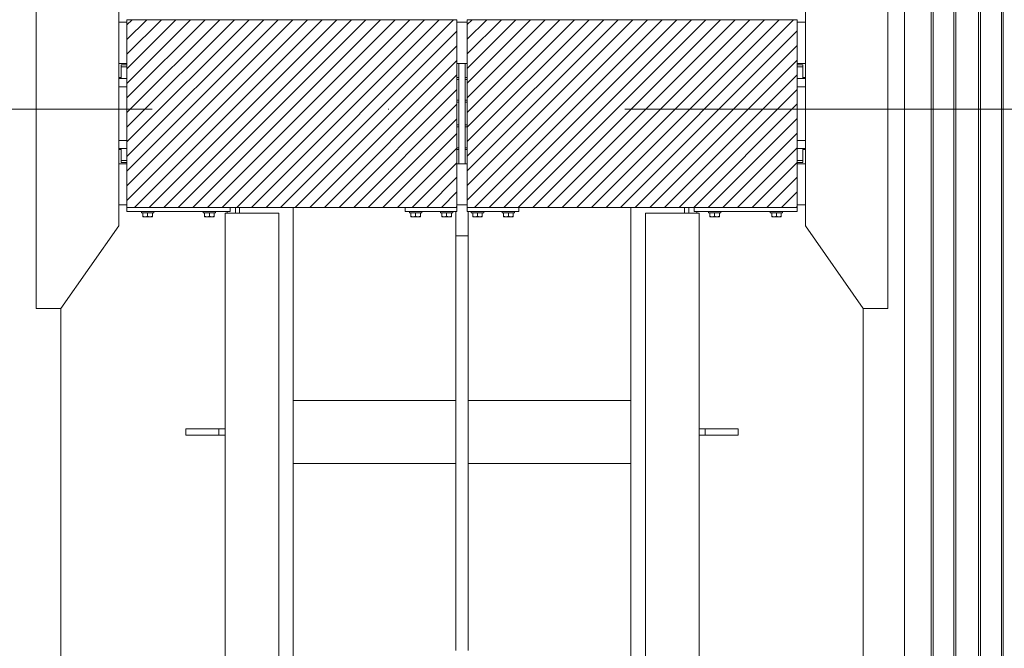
# Model space of a CAD drawing. Header units: millimetres. Extents: x 53746 to 116821, y -810352 to -765802.
# Tile 214 of 256: x 89091 to 91479, y -787501 to -785977. Entities that reach past the tile are written whole.
import ezdxf

# ---------------------------------------------------------------- set-up
doc = ezdxf.new("R2010")
doc.units = ezdxf.units.MM
doc.header["$MEASUREMENT"] = 0
doc.linetypes.add('DGN Style 4', pattern=[2290.3517185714, 1144.460571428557, -572.2302857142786, 1.430575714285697, -572.2302857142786])
for name, color, linetype, lineweight in [('Main Cradle', 7, 'Continuous', 0), ('Main Cradle Blocks', 7, 'Continuous', 0), ('Main Cradle Rails', 7, 'Continuous', 0), ('Main Cradle Tower Rail Frame', 7, 'Continuous', 0)]:
    doc.layers.add(name, color=color, linetype=linetype, lineweight=lineweight)

# ---------------------------------------------------------------- blocks, each defined once
blk = doc.blocks.new('*U57')
at = {"linetype": 'Continuous', "lineweight": 0}
h = blk.add_hatch(dxfattribs=at)
h.set_pattern_fill('HATCH', color=30, style=0, pattern_type=2)
h.set_pattern_definition([(45, (4696.34834, 1871.74015), (-17.71895608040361, 17.71895608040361), [])])
h.paths.add_polyline_path([(4868.355736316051, 2099.479758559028), (4743.355736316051, 2099.479758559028), (4720.84432537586, 2099.479758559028), (4705.855736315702, 2099.479758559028), (4655.855736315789, 2099.479758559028), (4361.855772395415, 2099.479758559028), (4318.355736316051, 2099.479758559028), (4068.355736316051, 2099.479758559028), (4068.355736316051, 2093.479758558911), (4068.355736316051, 1993.479758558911), (4068.355736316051, 1990.479757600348), (4068.355736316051, 1985.479757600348), (4068.355736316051, 1956.979780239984), (4068.355736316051, 1936.979780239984), (4068.355736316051, 1806.979755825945), (4068.355736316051, 1786.979755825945), (4068.355736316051, 1758.479757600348), (4068.355736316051, 1753.479757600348), (4068.355736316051, 1750.479758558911), (4068.355736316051, 1650.479758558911), (4068.355736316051, 1644.479722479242), (4318.355736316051, 1644.479722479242), (4331.481727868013, 1644.479722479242), (4341.481727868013, 1644.479722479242), (4471.481727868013, 1644.479722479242), (4743.355736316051, 1644.479722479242), (4868.355736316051, 1644.479722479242), (4868.355736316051, 1648.992155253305), (4868.355772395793, 1650.479758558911), (4868.355764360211, 1750.479758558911), (4868.355761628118, 1784.479734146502), (4868.355736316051, 1789.093126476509), (4868.355736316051, 1839.479734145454), (4868.355756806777, 1844.479734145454), (4868.3557523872, 1899.47973414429), (4868.355751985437, 1904.479734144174), (4868.355736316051, 1954.866341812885), (4868.35574756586, 1959.479734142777), (4868.355744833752, 1993.479758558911), (4868.355736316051, 2093.479758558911)])
h = blk.add_hatch(dxfattribs=at)
h.set_pattern_fill('HATCH', color=30, style=0, pattern_type=2)
h.set_pattern_definition([(45, (5410.824102, 1903.512878), (-17.71895608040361, 17.71895608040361), [])])
h.paths.add_polyline_path([(4893.355736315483, 1644.479722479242), (5018.355736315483, 1644.479722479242), (5290.548108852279, 1644.479722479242), (5420.548108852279, 1644.479722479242), (5430.548108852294, 1644.479722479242), (5443.355736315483, 1644.479722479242), (5693.355736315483, 1644.479722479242), (5693.355736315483, 1650.479758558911), (5693.355736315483, 1750.479758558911), (5693.355736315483, 1753.479758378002), (5693.355736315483, 1758.479758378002), (5693.355736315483, 1786.979756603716), (5693.355736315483, 1806.979756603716), (5693.355736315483, 1936.979781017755), (5693.355736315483, 1956.979781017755), (5693.355736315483, 1985.479758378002), (5693.355736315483, 1990.479758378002), (5693.355736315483, 1993.479758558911), (5693.355736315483, 2093.479758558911), (5693.355736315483, 2099.479758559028), (5443.355736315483, 2099.479758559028), (5399.855700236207, 2099.479758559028), (5105.855736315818, 2099.479758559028), (5055.855736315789, 2099.479758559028), (5040.867147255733, 2099.479758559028), (5018.355736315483, 2099.479758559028), (4893.355736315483, 2099.479758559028), (4893.355735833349, 2093.479758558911), (4893.355736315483, 1993.479758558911), (4893.355736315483, 1959.479734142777), (4893.355736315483, 1954.866341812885), (4893.355720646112, 1904.479734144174), (4893.355720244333, 1899.47973414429), (4893.355715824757, 1844.479734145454), (4893.355715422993, 1839.479734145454), (4893.355736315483, 1789.093126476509), (4893.355711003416, 1784.479734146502), (4893.355736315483, 1750.479758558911), (4893.355736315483, 1650.479758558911), (4893.355736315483, 1648.992155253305)])
at = {"color": 1, "linetype": 'DGN Style 4', "lineweight": 0}
blk.add_line((-26789.61417514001, 1882.86579207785), (27651.00597095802, 1882.86579207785), dxfattribs=at)
at = {"color": 30, "linetype": 'Continuous', "lineweight": 0, "flags": 128}
for points in [[(4868.355736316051, 2099.479758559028), (4743.355736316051, 2099.479758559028), (4720.84432537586, 2099.479758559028), (4705.855736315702, 2099.479758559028), (4655.855736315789, 2099.479758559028), (4361.855772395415, 2099.479758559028), (4318.355736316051, 2099.479758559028), (4068.355736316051, 2099.479758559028), (4068.355736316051, 2093.479758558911), (4068.355736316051, 1993.479758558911), (4068.355736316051, 1990.479757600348), (4068.355736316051, 1985.479757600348), (4068.355736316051, 1956.979780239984), (4068.355736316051, 1936.979780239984), (4068.355736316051, 1806.979755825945), (4068.355736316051, 1786.979755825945), (4068.355736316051, 1758.479757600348), (4068.355736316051, 1753.479757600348), (4068.355736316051, 1750.479758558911), (4068.355736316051, 1650.479758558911), (4068.355736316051, 1644.479722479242), (4318.355736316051, 1644.479722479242), (4331.481727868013, 1644.479722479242), (4341.481727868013, 1644.479722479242), (4471.481727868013, 1644.479722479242), (4743.355736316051, 1644.479722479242), (4868.355736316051, 1644.479722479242), (4868.355736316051, 1648.992155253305), (4868.355772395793, 1650.479758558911), (4868.355764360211, 1750.479758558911), (4868.355761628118, 1784.479734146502), (4868.355736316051, 1789.093126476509), (4868.355736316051, 1839.479734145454), (4868.355756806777, 1844.479734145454), (4868.3557523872, 1899.47973414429), (4868.355751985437, 1904.479734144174), (4868.355736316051, 1954.866341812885), (4868.35574756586, 1959.479734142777), (4868.355744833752, 1993.479758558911), (4868.355736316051, 2093.479758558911), (4868.355736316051, 2099.479758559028)], [(4893.355736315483, 1644.479722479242), (5018.355736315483, 1644.479722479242), (5290.548108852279, 1644.479722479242), (5420.548108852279, 1644.479722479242), (5430.548108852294, 1644.479722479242), (5443.355736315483, 1644.479722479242), (5693.355736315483, 1644.479722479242), (5693.355736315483, 1650.479758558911), (5693.355736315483, 1750.479758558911), (5693.355736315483, 1753.479758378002), (5693.355736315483, 1758.479758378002), (5693.355736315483, 1786.979756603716), (5693.355736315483, 1806.979756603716), (5693.355736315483, 1936.979781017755), (5693.355736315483, 1956.979781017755), (5693.355736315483, 1985.479758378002), (5693.355736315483, 1990.479758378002), (5693.355736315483, 1993.479758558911), (5693.355736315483, 2093.479758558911), (5693.355736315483, 2099.479758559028), (5443.355736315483, 2099.479758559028), (5399.855700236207, 2099.479758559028), (5105.855736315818, 2099.479758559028), (5055.855736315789, 2099.479758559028), (5040.867147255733, 2099.479758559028), (5018.355736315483, 2099.479758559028), (4893.355736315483, 2099.479758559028), (4893.355735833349, 2093.479758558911), (4893.355736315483, 1993.479758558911), (4893.355736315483, 1959.479734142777), (4893.355736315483, 1954.866341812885), (4893.355720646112, 1904.479734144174), (4893.355720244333, 1899.47973414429), (4893.355715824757, 1844.479734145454), (4893.355715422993, 1839.479734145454), (4893.355736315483, 1789.093126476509), (4893.355711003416, 1784.479734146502), (4893.355736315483, 1750.479758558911), (4893.355736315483, 1650.479758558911), (4893.355736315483, 1648.992155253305), (4893.355736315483, 1644.479722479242)]]:
    blk.add_lwpolyline(points, close=True, dxfattribs=at)
at = {"layer": 'Main Cradle', "color": 7, "linetype": 'Continuous', "lineweight": 0}
for p, q in [((5953.455736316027, 59.09663121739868), (5953.455736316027, 4569.065025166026)), ((6018.355736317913, 59.09663121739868), (6018.355736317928, 4569.065025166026)), ((6022.969128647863, 59.09663121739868), (6022.969128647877, 4569.065025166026)), ((6073.355736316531, 59.09663121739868), (6073.355736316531, 4569.065025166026)), ((6078.355736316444, 59.09663121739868), (6078.355736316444, 4569.065025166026)), ((6133.355736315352, 59.09663121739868), (6133.355736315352, 4569.065025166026)), ((6138.355736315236, 59.09663121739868), (6138.355736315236, 4569.065025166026)), ((6188.742343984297, 59.09663121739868), (6188.742343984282, 4569.065025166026)), ((6193.355736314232, 59.09663121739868), (6193.355736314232, 4569.065025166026)), ((4048.259025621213, 2093.479758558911), (4068.355700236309, 2093.479758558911)), ((4868.355772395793, 2093.479758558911), (4893.355700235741, 2093.479758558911)), ((5693.35577239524, 2093.479758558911), (5713.452447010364, 2093.479758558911)), ((4048.258367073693, 1993.479758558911), (4068.355700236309, 1993.479758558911)), ((4868.355772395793, 1993.479758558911), (4872.855736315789, 1993.479758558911)), ((4872.855736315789, 1750.479794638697), (4872.855736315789, 1993.479722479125)), ((4888.855736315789, 1993.479758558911), (4893.355700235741, 1993.479758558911)), ((4888.855736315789, 1993.479722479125), (4888.855736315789, 1750.479794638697)), ((5693.35577239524, 1993.479758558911), (5713.45310555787, 1993.479758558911)), ((5693.35577239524, 1990.479758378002), (5701.255356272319, 1990.479758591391)), ((5701.255356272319, 1990.479758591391), (5707.055736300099, 1990.479759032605)), ((4068.355700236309, 1956.979780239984), (4061.513500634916, 1956.979780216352)), ((5700.197971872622, 1956.979781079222), (5693.35577239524, 1956.979781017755)), ((5713.45334592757, 1956.979781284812), (5700.197971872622, 1956.979781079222)), ((5700.197971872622, 1806.979756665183), (5693.35577239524, 1806.979756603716)), ((5713.454333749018, 1806.979756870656), (5700.197971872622, 1806.979756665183)), ((5701.255348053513, 1786.979758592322), (5707.055728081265, 1786.979759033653)), ((4048.256766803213, 1750.479758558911), (4068.355700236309, 1750.479758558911)), ((4868.355772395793, 1750.479758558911), (4872.855736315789, 1750.479758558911)), ((4888.855736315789, 1750.479758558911), (4893.355700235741, 1750.479758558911)), ((5693.35577239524, 1758.479758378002), (5701.255356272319, 1758.479758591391)), ((5693.35577239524, 1750.479758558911), (5713.454705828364, 1750.479758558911)), ((5701.255356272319, 1758.479758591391), (5707.055736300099, 1758.479759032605)), ((4048.256108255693, 1650.479758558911), (4068.355700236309, 1650.479758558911)), ((4868.355772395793, 1650.479758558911), (4893.355700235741, 1650.479758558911)), ((5693.35577239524, 1650.479758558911), (5713.455364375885, 1650.479758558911)), ((3908.255736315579, 59.09663121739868), (3908.255736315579, 1399.480644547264)), ((5853.455736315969, 59.09663121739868), (5853.455736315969, 1399.480644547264))]:
    blk.add_line(p, q, dxfattribs=at)
at = {"layer": 'Main Cradle', "color": 7, "linetype": 'Continuous', "lineweight": 0, "flags": 128}
for points in [[(3908.255736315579, 1399.48068062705), (4048.2557363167, 1599.479758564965), (4048.259325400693, 2144.479758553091), (3908.261969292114, 2344.480680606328), (3848.261969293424, 2344.481080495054), (3848.2557363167, 1399.481080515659), (3908.255736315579, 1399.48068062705)], [(5853.455736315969, 1399.48068062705), (5713.455736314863, 1599.479758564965), (5713.452147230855, 2144.479758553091), (5853.449503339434, 2344.480680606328), (5913.449503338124, 2344.481080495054), (5913.455736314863, 1399.481080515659), (5853.455736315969, 1399.48068062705)], [(4054.655895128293, 1985.479758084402), (4054.655711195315, 1985.479758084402), (4054.655711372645, 1956.979816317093)], [(4054.655711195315, 1985.479758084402), (4060.456090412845, 1985.479757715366), (4068.355700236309, 1985.479757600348)], [(4054.655920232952, 1990.479758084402), (4054.655736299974, 1990.479758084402), (4054.6557363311, 1985.479758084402), (4054.6557363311, 1985.479758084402)], [(4054.655736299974, 1990.479758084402), (4060.456115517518, 1990.479757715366), (4068.355700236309, 1990.479757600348)], [(4060.456090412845, 1985.479757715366), (4060.456115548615, 1985.479757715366), (4068.355700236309, 1985.479757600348)], [(4872.855736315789, 1993.479758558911), (4888.855736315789, 1993.479758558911), (4888.855736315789, 1750.479758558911), (4872.855736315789, 1750.479758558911), (4872.855736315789, 1993.479758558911)], [(5693.35577239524, 1985.479758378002), (5701.255356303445, 1985.479758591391), (5707.055736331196, 1985.479759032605), (5707.055736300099, 1990.479759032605)], [(5707.055711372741, 1956.979817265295), (5707.05571119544, 1985.479759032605), (5707.05553967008, 1985.479759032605)], [(4068.355700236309, 1936.979780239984), (4061.513496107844, 1936.979780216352), (4048.257994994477, 1936.979780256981)], [(4061.51349598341, 1956.979780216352), (4061.51349598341, 1956.979780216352), (4048.258126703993, 1956.979780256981)], [(5713.453477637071, 1936.979781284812), (5700.19797199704, 1936.979781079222), (5693.35577239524, 1936.979781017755)], [(4068.355700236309, 1806.979755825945), (4061.51349598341, 1806.979755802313), (4048.257138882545, 1806.979755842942)], [(4068.355700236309, 1786.979755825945), (4061.513496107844, 1786.979755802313), (4048.25700717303, 1786.979755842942)], [(4060.456091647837, 1786.979757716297), (4060.456091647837, 1786.979757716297), (4059.727850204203, 1786.979757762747), (4054.655714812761, 1786.97975808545), (4054.655714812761, 1786.97975808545)], [(4054.655712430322, 1786.979719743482), (4054.655712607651, 1758.479758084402), (4060.456091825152, 1758.479757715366), (4068.355700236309, 1758.479757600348)], [(5713.454465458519, 1786.979756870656), (5700.19797199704, 1786.979756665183), (5693.35577239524, 1786.979756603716)], [(5707.055540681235, 1758.479759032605), (5707.055712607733, 1758.479759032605), (5707.055712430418, 1786.979720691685)], [(4054.655908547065, 1758.479758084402), (4054.655736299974, 1758.479758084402), (4054.6557363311, 1753.479758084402), (4060.456115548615, 1753.479757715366), (4068.355700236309, 1753.479757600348)], [(4060.456091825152, 1758.479757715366), (4060.456115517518, 1758.479757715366), (4068.355700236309, 1758.479757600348)], [(5693.35577239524, 1753.479758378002), (5701.255356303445, 1753.479758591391), (5707.055736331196, 1753.479759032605), (5707.055736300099, 1758.479759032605)]]:
    blk.add_lwpolyline(points, dxfattribs=at)
at = {"layer": 'Main Cradle Blocks', "color": 7, "linetype": 'Continuous', "lineweight": 0}
for p, q in [((4868.355736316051, 2099.479758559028), (4068.355736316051, 2099.479758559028)), ((4068.355736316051, 1644.479758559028), (4068.355736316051, 2099.479758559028)), ((4868.355736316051, 1644.479758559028), (4868.355736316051, 2099.479758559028)), ((4868.355736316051, 2099.479722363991), (4868.355736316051, 1650.479248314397)), ((4893.355736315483, 2099.479758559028), (5693.355736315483, 2099.479758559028)), ((4893.355736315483, 1644.479758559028), (4893.355736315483, 2099.479758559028)), ((4893.355736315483, 2099.479722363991), (4893.355736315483, 1650.479248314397)), ((5693.355736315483, 1644.479758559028), (5693.355736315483, 2099.479758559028)), ((5693.355736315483, 1644.479794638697), (5693.355736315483, 2099.479722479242)), ((4068.355736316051, 1644.479758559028), (4868.355736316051, 1644.479758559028)), ((4068.355736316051, 1644.479722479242), (4068.355736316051, 1634.479758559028)), ((4318.355736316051, 1634.479758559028), (4068.355736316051, 1634.479758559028)), ((4106.772646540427, 1631.479722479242), (4106.772646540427, 1623.271668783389)), ((4106.772646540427, 1631.479722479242), (4106.772646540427, 1623.271713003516)), ((4112.615484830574, 1631.479758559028), (4118.355736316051, 1631.479758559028)), ((4118.355736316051, 1623.271668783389), (4118.355736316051, 1631.479717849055)), ((4129.93882609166, 1623.271668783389), (4129.93882609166, 1631.479722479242)), ((4129.93882609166, 1623.271668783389), (4129.93882609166, 1631.479599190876)), ((4256.772646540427, 1623.271668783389), (4256.772646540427, 1631.479722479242)), ((4256.772646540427, 1623.271668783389), (4256.772646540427, 1631.479599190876)), ((4274.095987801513, 1631.479758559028), (4268.355736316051, 1631.479758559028)), ((4268.355736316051, 1623.271668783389), (4268.355736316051, 1631.479717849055)), ((4279.93882609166, 1631.479722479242), (4279.93882609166, 1623.271668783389)), ((4279.93882609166, 1631.479722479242), (4279.93882609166, 1623.271713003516)), ((4318.355736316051, 1644.479722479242), (4318.355736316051, 1634.479758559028)), ((4743.355736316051, 1634.479758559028), (4743.355736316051, 1644.479722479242)), ((4743.355736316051, 1634.479758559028), (4743.355736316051, 1644.479722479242)), ((4868.355736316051, 1634.479758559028), (4743.355736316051, 1634.479758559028)), ((4756.772646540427, 1631.479722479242), (4756.772646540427, 1623.271668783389)), ((4756.772646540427, 1631.479722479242), (4756.772646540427, 1623.271713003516)), ((4762.615484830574, 1631.479758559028), (4768.355736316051, 1631.479758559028)), ((4768.355736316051, 1623.271668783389), (4768.355736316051, 1631.479717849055)), ((4779.93882609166, 1623.271668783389), (4779.93882609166, 1631.479722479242)), ((4779.93882609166, 1623.271668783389), (4779.93882609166, 1631.479599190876)), ((4831.772646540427, 1623.271668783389), (4831.772646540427, 1631.479722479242)), ((4831.772646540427, 1623.271668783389), (4831.772646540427, 1631.479599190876)), ((4849.095987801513, 1631.479758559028), (4843.355736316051, 1631.479758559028)), ((4843.355736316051, 1623.271668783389), (4843.355736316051, 1631.479717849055)), ((4854.93882609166, 1631.479722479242), (4854.93882609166, 1623.271668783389)), ((4854.93882609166, 1631.479722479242), (4854.93882609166, 1623.271713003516)), ((4868.355736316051, 1644.479722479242), (4868.355736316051, 1634.479758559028)), ((4868.355736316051, 1644.479722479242), (4868.355736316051, 1642.662704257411)), ((4868.355736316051, 1642.662704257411), (4868.355736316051, 1634.479758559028)), ((5693.355736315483, 1644.479758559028), (4893.355736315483, 1644.479758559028)), ((4893.355736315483, 1644.479722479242), (4893.355736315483, 1634.479758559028)), ((4893.355736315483, 1634.479758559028), (5018.355736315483, 1634.479758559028)), ((4906.772646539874, 1631.479722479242), (4906.772646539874, 1623.271668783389)), ((4906.772646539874, 1631.479722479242), (4906.772646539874, 1623.271713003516)), ((4912.615484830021, 1631.479758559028), (4918.355736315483, 1631.479758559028)), ((4918.355736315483, 1623.271668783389), (4918.355736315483, 1631.479717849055)), ((4929.938826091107, 1623.271668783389), (4929.938826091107, 1631.479722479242)), ((4929.938826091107, 1623.271668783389), (4929.938826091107, 1631.479599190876)), ((4981.772646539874, 1623.271668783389), (4981.772646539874, 1631.479722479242)), ((4981.772646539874, 1623.271668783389), (4981.772646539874, 1631.479599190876)), ((4999.09598780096, 1631.479758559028), (4993.355736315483, 1631.479758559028)), ((4993.355736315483, 1623.271668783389), (4993.355736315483, 1631.479717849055)), ((5004.938826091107, 1631.479722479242), (5004.938826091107, 1623.271668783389)), ((5004.938826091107, 1631.479722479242), (5004.938826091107, 1623.271713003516)), ((5018.355736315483, 1634.479758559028), (5018.355736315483, 1644.479722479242)), ((5018.355736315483, 1634.479758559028), (5018.355736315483, 1644.479722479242)), ((5443.355736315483, 1644.479722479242), (5443.355736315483, 1634.479758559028)), ((5693.355736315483, 1634.479758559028), (5443.355736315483, 1634.479758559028)), ((5481.772646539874, 1631.479722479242), (5481.772646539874, 1623.271668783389)), ((5481.772646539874, 1631.479722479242), (5481.772646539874, 1623.271713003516)), ((5487.615484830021, 1631.479758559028), (5493.355736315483, 1631.479758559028)), ((5493.355736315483, 1623.271668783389), (5493.355736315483, 1631.479717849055)), ((5504.938826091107, 1623.271668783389), (5504.938826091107, 1631.479722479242)), ((5504.938826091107, 1623.271668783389), (5504.938826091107, 1631.479599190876)), ((5631.772646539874, 1623.271668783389), (5631.772646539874, 1631.479722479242)), ((5631.772646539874, 1623.271668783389), (5631.772646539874, 1631.479599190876)), ((5649.09598780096, 1631.479758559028), (5643.355736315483, 1631.479758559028)), ((5643.355736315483, 1623.271668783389), (5643.355736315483, 1631.479717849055)), ((5654.938826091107, 1631.479722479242), (5654.938826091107, 1623.271668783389)), ((5654.938826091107, 1631.479722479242), (5654.938826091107, 1623.271713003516)), ((5693.355736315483, 1644.479722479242), (5693.355736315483, 1634.479758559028)), ((4106.772646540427, 1623.271668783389), (4108.93068962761, 1622.229883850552)), ((4106.772646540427, 1623.271628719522), (4106.772646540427, 1622.499572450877)), ((4106.772646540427, 1621.720553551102), (4106.772646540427, 1621.479758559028)), ((4106.772646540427, 1621.479758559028), (4107.462918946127, 1621.479758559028)), ((4107.462808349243, 1621.479758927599), (4107.35468284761, 1621.48011935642)), ((4112.564191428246, 1621.479758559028), (4116.320467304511, 1621.479758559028)), ((4115.288569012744, 1621.48011935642), (4112.564619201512, 1621.479758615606)), ((4116.219387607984, 1622.288284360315), (4118.355736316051, 1623.271668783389)), ((4118.355736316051, 1623.271668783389), (4120.513779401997, 1622.229883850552)), ((4121.422903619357, 1621.48011935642), (4124.146431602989, 1621.479758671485)), ((4124.14728120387, 1621.479758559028), (4127.213284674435, 1621.479758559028)), ((4127.213095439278, 1621.47975911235), (4127.089903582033, 1621.48011935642)), ((4127.802477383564, 1622.288284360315), (4129.93882609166, 1623.271668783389)), ((4129.032024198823, 1621.48011935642), (4129.248504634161, 1621.479758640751)), ((4129.356789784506, 1621.48011935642), (4129.248702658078, 1621.479759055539)), ((4129.93882609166, 1622.262902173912), (4129.93882609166, 1623.271668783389)), ((4129.93882609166, 1622.499572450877), (4129.93882609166, 1623.271668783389)), ((4256.772646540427, 1622.262902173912), (4256.772646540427, 1623.271668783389)), ((4256.772646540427, 1622.499572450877), (4256.772646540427, 1623.271668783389)), ((4258.908995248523, 1622.288284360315), (4256.772646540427, 1623.271668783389)), ((4257.35468284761, 1621.48011935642), (4257.462769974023, 1621.479759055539)), ((4257.462967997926, 1621.479758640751), (4257.679448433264, 1621.48011935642)), ((4262.564191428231, 1621.479758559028), (4259.498187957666, 1621.479758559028)), ((4259.621569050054, 1621.48011935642), (4259.498377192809, 1621.47975911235)), ((4262.565041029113, 1621.479758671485), (4265.28856901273, 1621.48011935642)), ((4268.355736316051, 1623.271668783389), (4266.197693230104, 1622.229883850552)), ((4270.492085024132, 1622.288284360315), (4268.355736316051, 1623.271668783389)), ((4274.14728120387, 1621.479758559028), (4270.391005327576, 1621.479758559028)), ((4274.14685343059, 1621.479758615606), (4271.422903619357, 1621.48011935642)), ((4279.93882609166, 1623.271668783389), (4277.780783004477, 1622.229883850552)), ((4279.93882609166, 1621.479758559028), (4279.24855368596, 1621.479758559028)), ((4279.356789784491, 1621.48011935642), (4279.248664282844, 1621.479758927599)), ((4279.93882609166, 1623.271628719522), (4279.93882609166, 1622.499572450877)), ((4279.93882609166, 1621.720553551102), (4279.93882609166, 1621.479758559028)), ((4756.772646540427, 1623.271668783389), (4758.93068962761, 1622.229883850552)), ((4756.772646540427, 1623.271628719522), (4756.772646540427, 1622.499572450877)), ((4756.772646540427, 1621.720553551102), (4756.772646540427, 1621.479758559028)), ((4756.772646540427, 1621.479758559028), (4757.462918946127, 1621.479758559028)), ((4757.462808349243, 1621.479758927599), (4757.35468284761, 1621.48011935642)), ((4762.564191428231, 1621.479758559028), (4766.320467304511, 1621.479758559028)), ((4765.28856901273, 1621.48011935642), (4762.564619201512, 1621.479758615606)), ((4766.219387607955, 1622.288284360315), (4768.355736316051, 1623.271668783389)), ((4768.355736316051, 1623.271668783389), (4770.513779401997, 1622.229883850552)), ((4771.422903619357, 1621.48011935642), (4774.14643160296, 1621.479758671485)), ((4774.14728120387, 1621.479758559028), (4777.213284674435, 1621.479758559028)), ((4777.213095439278, 1621.47975911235), (4777.089903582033, 1621.48011935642)), ((4777.802477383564, 1622.288284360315), (4779.93882609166, 1623.271668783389)), ((4779.032024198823, 1621.48011935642), (4779.248504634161, 1621.479758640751)), ((4779.356789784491, 1621.48011935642), (4779.248702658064, 1621.479759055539)), ((4779.93882609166, 1622.262902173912), (4779.93882609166, 1623.271668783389)), ((4779.93882609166, 1622.499572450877), (4779.93882609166, 1623.271668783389)), ((4831.772646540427, 1622.262902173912), (4831.772646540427, 1623.271668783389)), ((4831.772646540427, 1622.499572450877), (4831.772646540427, 1623.271668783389)), ((4833.908995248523, 1622.288284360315), (4831.772646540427, 1623.271668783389)), ((4832.35468284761, 1621.48011935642), (4832.462769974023, 1621.479759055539)), ((4832.462967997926, 1621.479758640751), (4832.679448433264, 1621.48011935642)), ((4837.564191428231, 1621.479758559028), (4834.498187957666, 1621.479758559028)), ((4834.621569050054, 1621.48011935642), (4834.498377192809, 1621.47975911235)), ((4837.565041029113, 1621.479758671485), (4840.28856901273, 1621.48011935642)), ((4843.355736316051, 1623.271668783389), (4841.197693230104, 1622.229883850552)), ((4845.492085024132, 1622.288284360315), (4843.355736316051, 1623.271668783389)), ((4849.147281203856, 1621.479758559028), (4845.391005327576, 1621.479758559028)), ((4849.14685343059, 1621.479758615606), (4846.422903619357, 1621.48011935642)), ((4854.93882609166, 1623.271668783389), (4852.780783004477, 1622.229883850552)), ((4854.93882609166, 1621.479758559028), (4854.24855368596, 1621.479758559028)), ((4854.356789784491, 1621.48011935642), (4854.248664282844, 1621.479758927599)), ((4854.93882609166, 1623.271628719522), (4854.93882609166, 1622.499572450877)), ((4854.93882609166, 1621.720553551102), (4854.93882609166, 1621.479758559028)), ((4906.772646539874, 1623.271668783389), (4908.930689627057, 1622.229883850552)), ((4906.772646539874, 1623.271628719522), (4906.772646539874, 1622.499572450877)), ((4906.772646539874, 1621.720553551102), (4906.772646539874, 1621.479758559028)), ((4906.772646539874, 1621.479758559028), (4907.462918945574, 1621.479758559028)), ((4907.46280834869, 1621.479758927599), (4907.354682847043, 1621.48011935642)), ((4912.564191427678, 1621.479758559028), (4916.320467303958, 1621.479758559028)), ((4915.288569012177, 1621.48011935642), (4912.564619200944, 1621.479758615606)), ((4916.219387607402, 1622.288284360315), (4918.355736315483, 1623.271668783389)), ((4918.355736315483, 1623.271668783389), (4920.51377940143, 1622.229883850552)), ((4921.422903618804, 1621.48011935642), (4924.146431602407, 1621.479758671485)), ((4924.147281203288, 1621.479758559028), (4927.213284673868, 1621.479758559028)), ((4927.21309543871, 1621.47975911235), (4927.089903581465, 1621.48011935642)), ((4927.802477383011, 1622.288284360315), (4929.938826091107, 1623.271668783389)), ((4929.032024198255, 1621.48011935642), (4929.248504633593, 1621.479758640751)), ((4929.356789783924, 1621.48011935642), (4929.248702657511, 1621.479759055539)), ((4929.938826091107, 1622.262902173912), (4929.938826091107, 1623.271668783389)), ((4929.938826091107, 1622.499572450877), (4929.938826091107, 1623.271668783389)), ((4981.772646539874, 1622.262902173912), (4981.772646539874, 1623.271668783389)), ((4981.772646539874, 1622.499572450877), (4981.772646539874, 1623.271668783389)), ((4983.908995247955, 1622.288284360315), (4981.772646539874, 1623.271668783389)), ((4982.354682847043, 1621.48011935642), (4982.46276997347, 1621.479759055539)), ((4982.462967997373, 1621.479758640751), (4982.679448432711, 1621.48011935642)), ((4987.564191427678, 1621.479758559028), (4984.498187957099, 1621.479758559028)), ((4984.621569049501, 1621.48011935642), (4984.498377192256, 1621.47975911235)), ((4987.565041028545, 1621.479758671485), (4990.288569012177, 1621.48011935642)), ((4993.355736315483, 1623.271668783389), (4991.197693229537, 1622.229883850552)), ((4995.492085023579, 1622.288284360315), (4993.355736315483, 1623.271668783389)), ((4999.147281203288, 1621.479758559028), (4995.391005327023, 1621.479758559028)), ((4999.146853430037, 1621.479758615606), (4996.422903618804, 1621.48011935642)), ((5004.938826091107, 1623.271668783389), (5002.780783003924, 1622.229883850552)), ((5004.938826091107, 1621.479758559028), (5004.248553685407, 1621.479758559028)), ((5004.356789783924, 1621.48011935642), (5004.248664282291, 1621.479758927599)), ((5004.938826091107, 1623.271628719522), (5004.938826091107, 1622.499572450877)), ((5004.938826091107, 1621.720553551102), (5004.938826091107, 1621.479758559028)), ((5481.772646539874, 1623.271668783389), (5483.930689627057, 1622.229883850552)), ((5481.772646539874, 1623.271628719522), (5481.772646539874, 1622.499572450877)), ((5481.772646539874, 1621.720553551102), (5481.772646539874, 1621.479758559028)), ((5481.772646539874, 1621.479758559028), (5482.462918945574, 1621.479758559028)), ((5482.46280834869, 1621.479758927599), (5482.354682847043, 1621.48011935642)), ((5487.564191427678, 1621.479758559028), (5491.320467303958, 1621.479758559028)), ((5490.288569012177, 1621.48011935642), (5487.564619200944, 1621.479758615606)), ((5491.219387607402, 1622.288284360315), (5493.355736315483, 1623.271668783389)), ((5493.355736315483, 1623.271668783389), (5495.51377940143, 1622.229883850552)), ((5496.422903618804, 1621.48011935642), (5499.146431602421, 1621.479758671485)), ((5499.147281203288, 1621.479758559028), (5502.213284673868, 1621.479758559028)), ((5502.21309543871, 1621.47975911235), (5502.089903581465, 1621.48011935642)), ((5502.802477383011, 1622.288284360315), (5504.938826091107, 1623.271668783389)), ((5504.032024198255, 1621.48011935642), (5504.248504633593, 1621.479758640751)), ((5504.356789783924, 1621.48011935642), (5504.248702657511, 1621.479759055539)), ((5504.938826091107, 1622.262902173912), (5504.938826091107, 1623.271668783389)), ((5504.938826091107, 1622.499572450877), (5504.938826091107, 1623.271668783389)), ((5631.772646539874, 1622.262902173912), (5631.772646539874, 1623.271668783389)), ((5631.772646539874, 1622.499572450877), (5631.772646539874, 1623.271668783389)), ((5633.908995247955, 1622.288284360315), (5631.772646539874, 1623.271668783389)), ((5632.354682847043, 1621.48011935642), (5632.46276997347, 1621.479759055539)), ((5632.462967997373, 1621.479758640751), (5632.679448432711, 1621.48011935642)), ((5637.564191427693, 1621.479758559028), (5634.498187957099, 1621.479758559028)), ((5634.621569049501, 1621.48011935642), (5634.498377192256, 1621.47975911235)), ((5637.56504102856, 1621.479758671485), (5640.288569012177, 1621.48011935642)), ((5643.355736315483, 1623.271668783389), (5641.197693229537, 1622.229883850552)), ((5645.492085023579, 1622.288284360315), (5643.355736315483, 1623.271668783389)), ((5649.147281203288, 1621.479758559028), (5645.391005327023, 1621.479758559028)), ((5649.146853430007, 1621.479758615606), (5646.422903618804, 1621.48011935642)), ((5654.938826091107, 1623.271668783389), (5652.780783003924, 1622.229883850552)), ((5654.938826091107, 1621.479758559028), (5654.248553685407, 1621.479758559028)), ((5654.356789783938, 1621.48011935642), (5654.248664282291, 1621.479758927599)), ((5654.938826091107, 1623.271628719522), (5654.938826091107, 1622.499572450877)), ((5654.938826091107, 1621.720553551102), (5654.938826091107, 1621.479758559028))]:
    blk.add_line(p, q, dxfattribs=at)
at = {"layer": 'Main Cradle Blocks', "color": 7, "linetype": 'Continuous', "lineweight": 0, "flags": 128}
for points in [[(4868.355736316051, 1650.479758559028), (4868.355736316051, 1648.992155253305), (4868.355736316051, 1644.479794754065)], [(4893.355736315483, 1644.479794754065), (4893.355736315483, 1648.992155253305), (4893.355736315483, 1650.479758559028)], [(4112.615484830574, 1631.479758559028), (4107.749134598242, 1631.479758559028), (4104.497543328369, 1631.479758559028), (4103.355736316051, 1631.479758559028), (4103.355736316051, 1634.479722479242)], [(4133.355736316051, 1634.479722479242), (4133.355736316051, 1631.479758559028), (4132.213929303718, 1631.479758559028), (4128.962338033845, 1631.479758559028), (4124.095987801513, 1631.479758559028), (4118.355736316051, 1631.479758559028)], [(4268.355736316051, 1631.479758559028), (4262.615484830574, 1631.479758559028), (4257.749134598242, 1631.479758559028), (4254.497543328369, 1631.479758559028), (4253.355736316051, 1631.479758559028), (4253.355736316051, 1634.479722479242)], [(4283.355736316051, 1634.479722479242), (4283.355736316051, 1631.479758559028), (4282.213929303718, 1631.479758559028), (4278.962338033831, 1631.479758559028), (4274.095987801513, 1631.479758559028)], [(4762.615484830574, 1631.479758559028), (4757.749134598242, 1631.479758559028), (4754.497543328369, 1631.479758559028), (4753.355736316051, 1631.479758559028), (4753.355736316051, 1634.479722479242)], [(4783.355736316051, 1634.479722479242), (4783.355736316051, 1631.479758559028), (4782.213929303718, 1631.479758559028), (4778.962338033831, 1631.479758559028), (4774.095987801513, 1631.479758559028), (4768.355736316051, 1631.479758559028)], [(4843.355736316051, 1631.479758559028), (4837.615484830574, 1631.479758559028), (4832.749134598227, 1631.479758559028), (4829.497543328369, 1631.479758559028), (4828.355736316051, 1631.479758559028), (4828.355736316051, 1634.479722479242)], [(4858.355736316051, 1634.479722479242), (4858.355736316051, 1631.479758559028), (4857.213929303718, 1631.479758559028), (4853.96233803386, 1631.479758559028), (4849.095987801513, 1631.479758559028)], [(4912.615484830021, 1631.479758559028), (4907.749134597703, 1631.479758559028), (4904.497543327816, 1631.479758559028), (4903.355736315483, 1631.479758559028), (4903.355736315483, 1634.479722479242)], [(4933.355736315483, 1634.479722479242), (4933.355736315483, 1631.479758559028), (4932.213929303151, 1631.479758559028), (4928.962338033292, 1631.479758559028), (4924.09598780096, 1631.479758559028), (4918.355736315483, 1631.479758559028)], [(4993.355736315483, 1631.479758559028), (4987.615484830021, 1631.479758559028), (4982.749134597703, 1631.479758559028), (4979.497543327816, 1631.479758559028), (4978.355736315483, 1631.479758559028), (4978.355736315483, 1634.479722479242)], [(5008.355736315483, 1634.479722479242), (5008.355736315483, 1631.479758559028), (5007.213929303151, 1631.479758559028), (5003.962338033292, 1631.479758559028), (4999.09598780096, 1631.479758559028)], [(5487.615484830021, 1631.479758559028), (5482.749134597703, 1631.479758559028), (5479.497543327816, 1631.479758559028), (5478.355736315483, 1631.479758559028), (5478.355736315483, 1634.479722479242)], [(5508.355736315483, 1634.479722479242), (5508.355736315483, 1631.479758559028), (5507.213929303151, 1631.479758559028), (5503.962338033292, 1631.479758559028), (5499.09598780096, 1631.479758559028), (5493.355736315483, 1631.479758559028)], [(5643.355736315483, 1631.479758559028), (5637.615484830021, 1631.479758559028), (5632.749134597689, 1631.479758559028), (5629.497543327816, 1631.479758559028), (5628.355736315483, 1631.479758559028), (5628.355736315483, 1634.479722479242)], [(5658.355736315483, 1634.479722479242), (5658.355736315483, 1631.479758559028), (5657.213929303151, 1631.479758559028), (5653.962338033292, 1631.479758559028), (5649.09598780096, 1631.479758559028)], [(5693.355736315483, 1634.479758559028), (5693.355736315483, 1634.479758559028), (5693.355736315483, 1644.479722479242)], [(4106.772646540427, 1623.271668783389), (4106.772646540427, 1622.262902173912), (4106.772646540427, 1622.224569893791), (4106.772646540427, 1621.720553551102)], [(4106.772646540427, 1622.499572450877), (4106.772646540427, 1622.265889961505), (4106.772646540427, 1622.26293971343)], [(4106.772646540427, 1622.26284760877), (4106.772646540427, 1621.76345339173), (4106.772646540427, 1621.482059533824), (4106.772646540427, 1621.479758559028)], [(4107.462918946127, 1621.479758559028), (4109.498187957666, 1621.479758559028), (4112.564191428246, 1621.479758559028), (4112.564191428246, 1621.479758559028)], [(4108.93068962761, 1622.229883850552), (4109.072662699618, 1622.161347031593), (4111.087929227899, 1621.604519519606), (4111.822365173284, 1621.511388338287), (4112.564191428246, 1621.479758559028), (4114.522128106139, 1621.698334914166), (4115.563981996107, 1621.986594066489), (4116.219387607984, 1622.288284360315)], [(4116.320467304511, 1621.479758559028), (4120.391005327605, 1621.479758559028), (4124.14728120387, 1621.479758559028)], [(4120.513779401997, 1622.229883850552), (4120.655752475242, 1622.161347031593), (4122.671019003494, 1621.604519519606), (4123.405454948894, 1621.511388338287), (4124.14728120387, 1621.479758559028), (4126.105217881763, 1621.698334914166), (4127.147071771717, 1621.986594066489), (4127.802477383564, 1622.288284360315)], [(4127.213284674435, 1621.479758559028), (4129.24855368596, 1621.479758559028), (4129.93882609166, 1621.479758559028), (4129.93882609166, 1621.654511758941), (4129.93882609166, 1622.226690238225), (4129.93882609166, 1622.262902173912)], [(4129.938826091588, 1622.26293971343), (4129.938826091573, 1622.270950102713), (4129.93882609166, 1622.499572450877)], [(4129.93882609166, 1621.479758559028), (4129.93882609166, 1621.482059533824), (4129.93882609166, 1621.730614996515), (4129.938826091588, 1622.26284760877)], [(4256.772646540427, 1622.499572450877), (4256.772646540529, 1622.270950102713), (4256.772646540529, 1622.26293971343)], [(4256.772646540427, 1622.262902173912), (4256.772646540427, 1622.226690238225), (4256.772646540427, 1621.654511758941), (4256.772646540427, 1621.479758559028), (4257.462918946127, 1621.479758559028), (4259.498187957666, 1621.479758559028)], [(4256.772646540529, 1622.26284760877), (4256.772646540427, 1621.730614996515), (4256.772646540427, 1621.482059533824), (4256.772646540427, 1621.479758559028)], [(4258.908995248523, 1622.288284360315), (4259.564400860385, 1621.986594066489), (4260.606254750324, 1621.698334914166), (4262.564191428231, 1621.479758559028), (4263.306017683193, 1621.511388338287), (4264.040453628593, 1621.604519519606), (4266.055720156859, 1622.161347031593), (4266.197693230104, 1622.229883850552)], [(4262.564191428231, 1621.479758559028), (4266.320467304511, 1621.479758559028), (4270.391005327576, 1621.479758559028)], [(4270.492085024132, 1622.288284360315), (4271.147490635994, 1621.986594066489), (4272.189344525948, 1621.698334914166), (4274.14728120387, 1621.479758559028), (4274.889107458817, 1621.511388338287), (4275.623543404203, 1621.604519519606), (4277.638809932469, 1622.161347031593), (4277.780783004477, 1622.229883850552)], [(4274.14728120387, 1621.479758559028), (4274.14728120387, 1621.479758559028), (4277.213284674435, 1621.479758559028), (4279.24855368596, 1621.479758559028)], [(4279.93882609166, 1621.720553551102), (4279.93882609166, 1622.224569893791), (4279.93882609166, 1622.262902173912), (4279.93882609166, 1623.271668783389)], [(4279.93882609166, 1622.26293971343), (4279.93882609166, 1622.265889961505), (4279.93882609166, 1622.499572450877)], [(4279.93882609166, 1621.479758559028), (4279.93882609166, 1621.482059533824), (4279.93882609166, 1621.76345339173), (4279.93882609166, 1622.26284760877)], [(4756.772646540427, 1623.271668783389), (4756.772646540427, 1622.262902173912), (4756.772646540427, 1622.224569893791), (4756.772646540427, 1621.720553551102)], [(4756.772646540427, 1622.499572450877), (4756.772646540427, 1622.265889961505), (4756.772646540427, 1622.26293971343)], [(4756.772646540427, 1622.26284760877), (4756.772646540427, 1621.76345339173), (4756.772646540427, 1621.482059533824), (4756.772646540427, 1621.479758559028)], [(4757.462918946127, 1621.479758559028), (4759.498187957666, 1621.479758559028), (4762.564191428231, 1621.479758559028), (4762.564191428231, 1621.479758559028)], [(4758.93068962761, 1622.229883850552), (4759.072662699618, 1622.161347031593), (4761.087929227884, 1621.604519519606), (4761.822365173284, 1621.511388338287), (4762.564191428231, 1621.479758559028), (4764.522128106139, 1621.698334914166), (4765.563981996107, 1621.986594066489), (4766.219387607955, 1622.288284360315)], [(4766.320467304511, 1621.479758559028), (4770.391005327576, 1621.479758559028), (4774.14728120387, 1621.479758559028)], [(4770.513779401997, 1622.229883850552), (4770.655752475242, 1622.161347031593), (4772.671019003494, 1621.604519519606), (4773.405454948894, 1621.511388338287), (4774.14728120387, 1621.479758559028), (4776.105217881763, 1621.698334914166), (4777.147071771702, 1621.986594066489), (4777.802477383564, 1622.288284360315)], [(4777.213284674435, 1621.479758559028), (4779.24855368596, 1621.479758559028), (4779.93882609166, 1621.479758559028), (4779.93882609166, 1621.654511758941), (4779.93882609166, 1622.226690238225), (4779.93882609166, 1622.262902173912)], [(4779.938826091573, 1622.26293971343), (4779.938826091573, 1622.270950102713), (4779.93882609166, 1622.499572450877)], [(4779.93882609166, 1621.479758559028), (4779.93882609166, 1621.482059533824), (4779.93882609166, 1621.730614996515), (4779.938826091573, 1622.26284760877)], [(4831.772646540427, 1622.499572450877), (4831.772646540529, 1622.270950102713), (4831.772646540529, 1622.26293971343)], [(4831.772646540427, 1622.262902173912), (4831.772646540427, 1622.226690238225), (4831.772646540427, 1621.654511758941), (4831.772646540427, 1621.479758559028), (4832.462918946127, 1621.479758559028), (4834.498187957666, 1621.479758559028)], [(4831.772646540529, 1622.26284760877), (4831.772646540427, 1621.730614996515), (4831.772646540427, 1621.482059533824), (4831.772646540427, 1621.479758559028)], [(4833.908995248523, 1622.288284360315), (4834.56440086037, 1621.986594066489), (4835.606254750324, 1621.698334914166), (4837.564191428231, 1621.479758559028), (4838.306017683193, 1621.511388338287), (4839.040453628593, 1621.604519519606), (4841.055720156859, 1622.161347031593), (4841.197693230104, 1622.229883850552)], [(4837.564191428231, 1621.479758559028), (4841.320467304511, 1621.479758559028), (4845.391005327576, 1621.479758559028)], [(4845.492085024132, 1622.288284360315), (4846.147490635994, 1621.986594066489), (4847.189344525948, 1621.698334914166), (4849.147281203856, 1621.479758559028), (4849.889107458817, 1621.511388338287), (4850.623543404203, 1621.604519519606), (4852.638809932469, 1622.161347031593), (4852.780783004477, 1622.229883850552)], [(4849.147281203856, 1621.479758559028), (4849.147281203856, 1621.479758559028), (4852.213284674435, 1621.479758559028), (4854.24855368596, 1621.479758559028)], [(4854.93882609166, 1621.720553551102), (4854.93882609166, 1622.224569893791), (4854.93882609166, 1622.262902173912), (4854.93882609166, 1623.271668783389)], [(4854.93882609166, 1622.26293971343), (4854.93882609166, 1622.265889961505), (4854.93882609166, 1622.499572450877)], [(4854.93882609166, 1621.479758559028), (4854.93882609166, 1621.482059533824), (4854.93882609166, 1621.76345339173), (4854.93882609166, 1622.26284760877)], [(4906.772646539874, 1623.271668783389), (4906.772646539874, 1622.262902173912), (4906.772646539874, 1622.224569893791), (4906.772646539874, 1621.720553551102)], [(4906.772646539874, 1622.499572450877), (4906.772646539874, 1622.265889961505), (4906.772646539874, 1622.26293971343)], [(4906.772646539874, 1622.26284760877), (4906.772646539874, 1621.76345339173), (4906.772646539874, 1621.482059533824), (4906.772646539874, 1621.479758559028)], [(4907.462918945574, 1621.479758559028), (4909.498187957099, 1621.479758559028), (4912.564191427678, 1621.479758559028), (4912.564191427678, 1621.479758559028)], [(4908.930689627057, 1622.229883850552), (4909.072662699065, 1622.161347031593), (4911.087929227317, 1621.604519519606), (4911.822365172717, 1621.511388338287), (4912.564191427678, 1621.479758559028), (4914.522128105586, 1621.698334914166), (4915.56398199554, 1621.986594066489), (4916.219387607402, 1622.288284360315)], [(4916.320467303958, 1621.479758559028), (4920.391005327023, 1621.479758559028), (4924.147281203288, 1621.479758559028)], [(4920.51377940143, 1622.229883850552), (4920.65575247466, 1622.161347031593), (4922.671019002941, 1621.604519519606), (4923.405454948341, 1621.511388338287), (4924.147281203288, 1621.479758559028), (4926.105217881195, 1621.698334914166), (4927.147071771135, 1621.986594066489), (4927.802477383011, 1622.288284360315)], [(4927.213284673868, 1621.479758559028), (4929.248553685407, 1621.479758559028), (4929.938826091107, 1621.479758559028), (4929.938826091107, 1621.654511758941), (4929.938826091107, 1622.226690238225), (4929.938826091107, 1622.262902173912)], [(4929.93882609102, 1622.26293971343), (4929.938826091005, 1622.270950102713), (4929.938826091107, 1622.499572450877)], [(4929.938826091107, 1621.479758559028), (4929.938826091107, 1621.482059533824), (4929.938826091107, 1621.730614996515), (4929.93882609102, 1622.26284760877)], [(4981.772646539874, 1622.499572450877), (4981.772646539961, 1622.270950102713), (4981.772646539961, 1622.26293971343)], [(4981.772646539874, 1622.262902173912), (4981.772646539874, 1622.226690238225), (4981.772646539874, 1621.654511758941), (4981.772646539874, 1621.479758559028), (4982.462918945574, 1621.479758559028), (4984.498187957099, 1621.479758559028)], [(4981.772646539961, 1622.26284760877), (4981.772646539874, 1621.730614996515), (4981.772646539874, 1621.482059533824), (4981.772646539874, 1621.479758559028)], [(4983.908995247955, 1622.288284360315), (4984.564400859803, 1621.986594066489), (4985.606254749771, 1621.698334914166), (4987.564191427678, 1621.479758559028), (4988.30601768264, 1621.511388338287), (4989.04045362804, 1621.604519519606), (4991.055720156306, 1622.161347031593), (4991.197693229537, 1622.229883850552)], [(4987.564191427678, 1621.479758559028), (4991.320467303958, 1621.479758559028), (4995.391005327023, 1621.479758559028)], [(4995.492085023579, 1622.288284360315), (4996.147490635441, 1621.986594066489), (4997.189344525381, 1621.698334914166), (4999.147281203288, 1621.479758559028), (4999.88910745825, 1621.511388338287), (5000.62354340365, 1621.604519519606), (5002.638809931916, 1622.161347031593), (5002.780783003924, 1622.229883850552)], [(4999.147281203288, 1621.479758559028), (4999.147281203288, 1621.479758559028), (5002.213284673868, 1621.479758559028), (5004.248553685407, 1621.479758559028)], [(5004.938826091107, 1621.720553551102), (5004.938826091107, 1622.224569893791), (5004.938826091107, 1622.262902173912), (5004.938826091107, 1623.271668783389)], [(5004.938826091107, 1622.26293971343), (5004.938826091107, 1622.265889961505), (5004.938826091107, 1622.499572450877)], [(5004.938826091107, 1621.479758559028), (5004.938826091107, 1621.482059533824), (5004.938826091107, 1621.76345339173), (5004.938826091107, 1622.26284760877)], [(5481.772646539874, 1623.271668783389), (5481.772646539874, 1622.262902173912), (5481.772646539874, 1622.224569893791), (5481.772646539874, 1621.720553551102)], [(5481.772646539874, 1622.499572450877), (5481.772646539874, 1622.265889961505), (5481.772646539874, 1622.26293971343)], [(5481.772646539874, 1622.26284760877), (5481.772646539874, 1621.76345339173), (5481.772646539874, 1621.482059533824), (5481.772646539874, 1621.479758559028)], [(5482.462918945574, 1621.479758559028), (5484.498187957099, 1621.479758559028), (5487.564191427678, 1621.479758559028), (5487.564191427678, 1621.479758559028)], [(5483.930689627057, 1622.229883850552), (5484.072662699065, 1622.161347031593), (5486.087929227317, 1621.604519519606), (5486.822365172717, 1621.511388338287), (5487.564191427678, 1621.479758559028), (5489.522128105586, 1621.698334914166), (5490.56398199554, 1621.986594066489), (5491.219387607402, 1622.288284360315)], [(5491.320467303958, 1621.479758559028), (5495.391005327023, 1621.479758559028), (5499.147281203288, 1621.479758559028)], [(5495.51377940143, 1622.229883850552), (5495.65575247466, 1622.161347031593), (5497.671019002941, 1621.604519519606), (5498.405454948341, 1621.511388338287), (5499.147281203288, 1621.479758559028), (5501.105217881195, 1621.698334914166), (5502.147071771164, 1621.986594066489), (5502.802477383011, 1622.288284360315)], [(5502.213284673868, 1621.479758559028), (5504.248553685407, 1621.479758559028), (5504.938826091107, 1621.479758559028), (5504.938826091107, 1621.654511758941), (5504.938826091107, 1622.226690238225), (5504.938826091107, 1622.262902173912)], [(5504.938826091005, 1622.26293971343), (5504.938826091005, 1622.270950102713), (5504.938826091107, 1622.499572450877)], [(5504.938826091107, 1621.479758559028), (5504.938826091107, 1621.482059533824), (5504.938826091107, 1621.730614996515), (5504.938826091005, 1622.26284760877)], [(5631.772646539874, 1622.499572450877), (5631.772646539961, 1622.270950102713), (5631.772646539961, 1622.26293971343)], [(5631.772646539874, 1622.262902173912), (5631.772646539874, 1622.226690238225), (5631.772646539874, 1621.654511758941), (5631.772646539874, 1621.479758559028), (5632.462918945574, 1621.479758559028), (5634.498187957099, 1621.479758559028)], [(5631.772646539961, 1622.26284760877), (5631.772646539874, 1621.730614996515), (5631.772646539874, 1621.482059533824), (5631.772646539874, 1621.479758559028)], [(5633.908995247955, 1622.288284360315), (5634.564400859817, 1621.986594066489), (5635.606254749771, 1621.698334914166), (5637.564191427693, 1621.479758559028), (5638.30601768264, 1621.511388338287), (5639.04045362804, 1621.604519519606), (5641.055720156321, 1622.161347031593), (5641.197693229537, 1622.229883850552)], [(5637.564191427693, 1621.479758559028), (5641.320467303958, 1621.479758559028), (5645.391005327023, 1621.479758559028)], [(5645.492085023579, 1622.288284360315), (5646.147490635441, 1621.986594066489), (5647.189344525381, 1621.698334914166), (5649.147281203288, 1621.479758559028), (5649.889107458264, 1621.511388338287), (5650.62354340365, 1621.604519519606), (5652.638809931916, 1622.161347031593), (5652.780783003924, 1622.229883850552)], [(5649.147281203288, 1621.479758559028), (5649.147281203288, 1621.479758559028), (5652.213284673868, 1621.479758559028), (5654.248553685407, 1621.479758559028)], [(5654.938826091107, 1621.720553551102), (5654.938826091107, 1622.224569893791), (5654.938826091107, 1622.262902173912), (5654.938826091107, 1623.271668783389)], [(5654.938826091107, 1622.26293971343), (5654.938826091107, 1622.265889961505), (5654.938826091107, 1622.499572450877)], [(5654.938826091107, 1621.479758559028), (5654.938826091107, 1621.482059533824), (5654.938826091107, 1621.76345339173), (5654.938826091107, 1622.26284760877)]]:
    blk.add_lwpolyline(points, dxfattribs=at)
at = {"layer": 'Main Cradle Rails', "color": 7, "linetype": 'Continuous', "lineweight": 0}
for p, q in [((4048.258143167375, 1959.479734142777), (4054.655675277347, 1959.479734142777)), ((4868.355772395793, 1959.479734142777), (4872.855700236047, 1959.479734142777)), ((4888.855772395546, 1959.479734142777), (4893.355700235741, 1959.479734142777)), ((5707.055747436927, 1959.479734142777), (5713.453329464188, 1959.479734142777)), ((4868.355772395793, 1954.866341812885), (4872.855700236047, 1954.866341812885)), ((4888.855772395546, 1954.866341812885), (4893.355700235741, 1954.866341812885)), ((4868.355772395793, 1904.479734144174), (4872.855700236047, 1904.479734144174)), ((4868.355772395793, 1899.47973414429), (4872.855700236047, 1899.47973414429)), ((4888.855772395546, 1904.479734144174), (4893.355700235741, 1904.479734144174)), ((4888.855772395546, 1899.47973414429), (4893.355700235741, 1899.47973414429)), ((4868.355772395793, 1844.479734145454), (4872.855700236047, 1844.479734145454)), ((4868.355772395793, 1839.479734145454), (4872.855700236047, 1839.479734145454)), ((4888.855772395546, 1844.479734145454), (4893.355700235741, 1844.479734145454)), ((4888.855772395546, 1839.479734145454), (4893.355700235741, 1839.479734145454)), ((4048.256990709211, 1784.479734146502), (4054.655676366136, 1784.479734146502)), ((4868.355772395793, 1789.093126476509), (4872.855700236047, 1789.093126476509)), ((4868.355772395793, 1784.479734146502), (4872.855700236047, 1784.479734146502)), ((4888.855772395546, 1789.093126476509), (4893.355700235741, 1789.093126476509)), ((4888.855772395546, 1784.479734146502), (4893.355700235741, 1784.479734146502)), ((5707.055748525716, 1784.479734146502), (5713.454481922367, 1784.479734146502))]:
    blk.add_line(p, q, dxfattribs=at)
at = {"layer": 'Main Cradle Tower Rail Frame', "color": 7, "linetype": 'Continuous', "lineweight": 0}
for p, q in [((4306.481727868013, 1630.479758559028), (4306.481727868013, 59.09663121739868)), ((4306.481727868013, 59.09663121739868), (4306.481727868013, 1630.479758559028)), ((4436.481727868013, 1630.479758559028), (4306.481727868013, 1630.479758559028)), ((4311.481727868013, 1630.479794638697), (4311.481727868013, 1634.479722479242)), ((4311.481727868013, 1630.479794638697), (4311.481727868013, 1634.479722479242)), ((4331.481727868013, 1644.479722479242), (4331.481727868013, 1630.479794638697)), ((4331.481727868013, 1644.479722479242), (4331.481727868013, 1630.486734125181)), ((4331.481727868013, 1630.479794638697), (4331.481727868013, 1644.479722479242)), ((4341.481727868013, 1630.479794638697), (4341.481727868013, 1644.479722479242)), ((4341.481727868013, 1630.479794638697), (4341.481727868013, 1644.479722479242)), ((4436.481727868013, 59.09663121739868), (4436.481727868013, 1630.479758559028)), ((4436.481727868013, 59.09663121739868), (4436.481727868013, 1630.479758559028)), ((4471.481727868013, 1644.479722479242), (4471.481727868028, 59.09663121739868)), ((4471.481727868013, 1644.479722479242), (4471.481727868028, 59.09663121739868)), ((4865.85573631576, 1634.479722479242), (4865.85573631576, 1630.479758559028)), ((4865.85573631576, 1525.862380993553), (4865.855736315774, 1634.479722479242)), ((4865.85573631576, 1630.479758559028), (4865.85573631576, 1525.862380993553)), ((4866.014918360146, 1575.862477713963), (4866.014918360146, 1634.479722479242)), ((4866.014918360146, 1634.479722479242), (4866.014918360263, 1575.862380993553)), ((4896.014918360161, 1634.479722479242), (4896.014918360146, 1176.279073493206)), ((4896.014918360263, 1575.862380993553), (4896.014918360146, 1634.479722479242)), ((5290.548108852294, 59.09663121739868), (5290.548108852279, 1644.479722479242)), ((5290.548108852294, 59.09663121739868), (5290.548108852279, 1644.479722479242)), ((5325.548108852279, 1630.479758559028), (5325.548108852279, 59.09663121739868)), ((5325.548108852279, 1630.479758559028), (5325.548108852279, 59.09663121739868)), ((5455.548108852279, 1630.479758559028), (5325.548108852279, 1630.479758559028)), ((5420.548108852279, 1644.479722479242), (5420.548108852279, 1630.479794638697)), ((5420.548108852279, 1644.479722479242), (5420.548108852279, 1630.479794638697)), ((5420.548108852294, 1644.479722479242), (5420.548108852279, 1630.479794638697)), ((5430.548108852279, 1630.486734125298), (5430.548108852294, 1644.479722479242)), ((5430.548108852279, 1630.481154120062), (5430.548108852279, 1644.479722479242)), ((5430.548108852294, 1630.479794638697), (5430.548108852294, 1644.479722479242)), ((5450.548108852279, 1634.479722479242), (5450.548108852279, 1630.479794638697)), ((5450.548108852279, 1634.479722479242), (5450.548108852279, 1630.479794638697)), ((5455.548108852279, 1630.479758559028), (5455.548108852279, 59.09663121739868)), ((5455.548108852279, 59.09663121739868), (5455.548108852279, 1630.479758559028)), ((4866.014918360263, 1575.862380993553), (4866.014918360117, 570.5951310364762)), ((4866.014918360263, 1575.862380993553), (4896.014918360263, 1575.862380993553)), ((4866.014918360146, 1176.279073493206), (4866.014918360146, 1575.861171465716)), ((4896.014918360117, 570.5951310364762), (4896.014918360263, 1575.862380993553)), ((4866.014882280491, 1525.862380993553), (4865.85573631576, 1525.862380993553)), ((4471.481763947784, 1176.27903741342), (4866.014882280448, 1176.27903741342)), ((4866.014918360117, 1176.27903741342), (4866.014918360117, 1024.163517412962)), ((4896.014918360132, 1024.163517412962), (4896.014918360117, 1176.27903741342)), ((4896.014954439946, 1176.27903741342), (5290.548072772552, 1176.27903741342)), ((4291.481727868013, 1108.221277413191), (4211.481727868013, 1108.221277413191)), ((4211.481727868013, 1092.221277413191), (4211.481727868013, 1108.221277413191)), ((4211.481727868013, 1092.221277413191), (4211.481727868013, 1108.221277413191)), ((4306.481691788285, 1108.221277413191), (4291.481727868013, 1108.221277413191)), ((4291.481727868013, 1092.221277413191), (4291.481727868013, 1108.221277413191)), ((5455.548144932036, 1108.221277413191), (5470.548108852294, 1108.221277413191)), ((5470.548108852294, 1108.221277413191), (5550.548108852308, 1108.221277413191)), ((5470.548108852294, 1092.221277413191), (5470.548108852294, 1108.221277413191)), ((5550.548108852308, 1092.221277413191), (5550.548108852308, 1108.221277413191)), ((5550.548108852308, 1092.221277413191), (5550.548108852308, 1108.221277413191)), ((4211.481727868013, 1092.221277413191), (4291.481727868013, 1092.221277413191)), ((4291.481727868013, 1092.221277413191), (4306.481691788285, 1092.221277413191)), ((5470.548108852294, 1092.221277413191), (5455.548144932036, 1092.221277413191)), ((5550.548108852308, 1092.221277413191), (5470.548108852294, 1092.221277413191)), ((4471.481763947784, 1024.163517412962), (4866.014882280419, 1024.163517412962)), ((4866.014918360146, 575.9290734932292), (4866.014918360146, 1024.163481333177)), ((4896.014918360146, 1024.163481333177), (4896.014918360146, 575.9290734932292)), ((4896.014954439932, 1024.163517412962), (5290.548072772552, 1024.163517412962))]:
    blk.add_line(p, q, dxfattribs=at)
at = {"layer": 'Main Cradle Tower Rail Frame', "color": 7, "linetype": 'Continuous', "lineweight": 0, "flags": 128}
for points in [[(4318.355736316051, 1634.479758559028), (4318.355736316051, 1634.479758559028), (4318.355736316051, 1637.353767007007), (4318.355736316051, 1643.639836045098), (4318.355736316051, 1644.479722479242)], [(4893.355736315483, 1644.479722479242), (4893.355736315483, 1643.865718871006), (4893.355736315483, 1642.662704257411), (4893.355736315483, 1634.479758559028), (4893.355736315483, 1634.479758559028)], [(5443.355736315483, 1644.479722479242), (5443.355736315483, 1643.639836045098), (5443.355736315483, 1637.672131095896)], [(5443.355736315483, 1637.672131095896), (5443.355736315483, 1634.479758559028), (5443.355736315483, 1634.479758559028)]]:
    blk.add_lwpolyline(points, dxfattribs=at)

msp = doc.modelspace()

# ---------------------------------------------------------------- block references
at = {"layer": 'Main Cradle Rails', "color": 7, "linetype": 'Continuous', "lineweight": 0}
msp.add_blockref('*U57', (85283.05, -788076.9500000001), dxfattribs=at)

doc.saveas('drawing.dxf')
